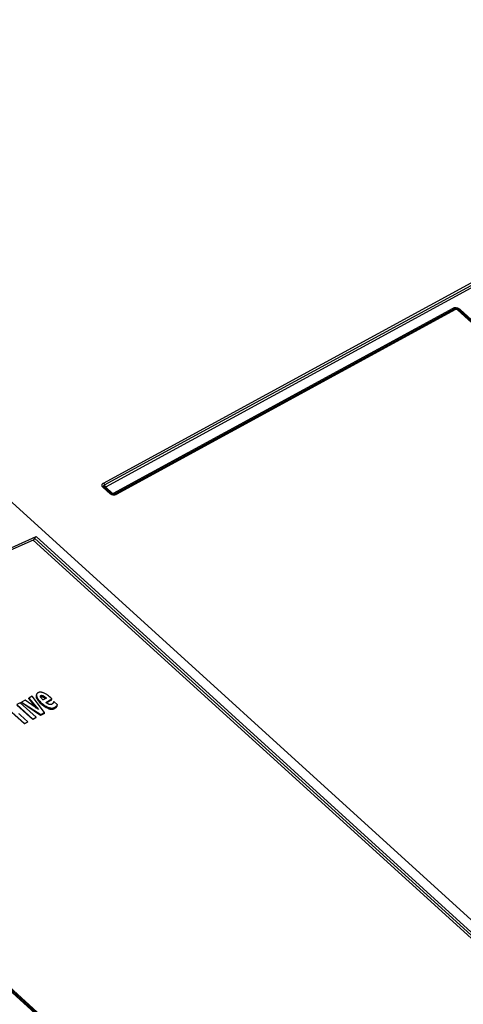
# Model space of a CAD drawing. Extents: x 0 to 594, y 0 to 420.
# Tile 80 of 104: x 519 to 526, y 127 to 142. Entities that reach past the tile are written whole.
import ezdxf

# ---------------------------------------------------------------- set-up
doc = ezdxf.new("R2010")
doc.units = 0
doc.header["$LTSCALE"] = 32.67
doc.layers.get('0').update_dxf_attribs({"linetype": 'CONTINUOUS'})

msp = doc.modelspace()

# ---------------------------------------------------------------- linework, layer by layer
at = {"color": 7, "linetype": 'CONTINUOUS'}
for p, q in [((510.505, 142.066), (550.85, 105.343)), ((556.53, 109.622), (525.92, 137.483)), ((520.444, 134.585), (520.337, 134.683)), ((520.337, 134.683), (520.337, 134.683)), ((520.337, 134.683), (520.337, 134.683)), ((520.447, 134.583), (520.444, 134.585)), ((519.198, 131.387), (519.148, 131.359)), ((519.395, 131.13), (519.198, 131.387)), ((519.267, 131.415), (519.263, 131.398)), ((519.329, 131.38), (519.33, 131.381)), ((518.957, 131.248), (519.207, 131.02)), ((519.01, 131.284), (518.959, 131.256)), ((518.959, 131.256), (519.209, 131.029)), ((519.26, 131.056), (519.01, 131.284)), ((519.031, 131.287), (519.033, 131.297)), ((519.332, 131.086), (519.031, 131.287)), ((519.086, 131.326), (519.033, 131.297)), ((519.033, 131.297), (519.336, 131.098)), ((519.296, 131.18), (519.086, 131.326)), ((519.145, 131.346), (519.148, 131.359)), ((519.145, 131.346), (519.263, 131.202)), ((519.148, 131.359), (519.296, 131.18)), ((519.423, 131.358), (519.371, 131.329)), ((519.412, 131.292), (519.51, 131.346)), ((519.505, 131.325), (519.423, 131.283)), ((519.51, 131.346), (519.492, 131.362)), ((519.505, 131.325), (519.51, 131.346)), ((519.534, 131.292), (519.538, 131.306)), ((519.596, 131.255), (519.538, 131.306)), ((519.591, 131.234), (519.596, 131.255)), ((518.872, 131.138), (519.076, 130.951)), ((518.88, 131.137), (519.078, 130.957)), ((519.129, 130.985), (519.017, 131.087)), ((519.392, 131.117), (519.332, 131.086)), ((519.332, 131.086), (519.336, 131.098)), ((519.336, 131.098), (519.395, 131.13)), ((519.392, 131.117), (519.395, 131.13)), ((519.127, 130.978), (519.076, 130.951)), ((519.076, 130.951), (519.078, 130.957)), ((519.078, 130.957), (519.129, 130.985)), ((519.127, 130.978), (519.129, 130.985)), ((519.257, 131.047), (519.207, 131.02)), ((519.207, 131.02), (519.209, 131.029)), ((519.209, 131.029), (519.26, 131.056)), ((519.257, 131.047), (519.26, 131.056))]:
    msp.add_line(p, q, dxfattribs=at)
at = {"color": 9, "linetype": 'CONTINUOUS'}
for p, q in [((520.321, 134.75), (531.268, 140.718)), ((520.339, 134.72), (531.286, 140.689)), ((520.357, 134.691), (531.304, 140.659)), ((525.824, 137.503), (520.473, 134.586)), ((525.848, 137.495), (520.496, 134.577)), ((525.871, 137.486), (520.52, 134.568)), ((556.511, 109.62), (525.901, 137.481)), ((556.55, 109.624), (525.94, 137.485)), ((520.425, 134.583), (520.317, 134.681)), ((520.464, 134.587), (520.357, 134.685)), ((519.238, 133.879), (549.861, 106.006)), ((519.261, 133.905), (549.889, 106.028)), ((519.215, 133.852), (549.833, 105.983)), ((519.268, 131.36), (519.272, 131.377)), ((519.33, 131.381), (519.335, 131.399)), ((519.37, 131.375), (519.375, 131.394)), ((519.338, 131.269), (519.342, 131.285)), ((544.712, 103.206), (514.085, 131.083)), ((544.735, 103.211), (514.112, 131.084)), ((544.758, 103.215), (514.139, 131.085)), ((519.452, 131.194), (519.456, 131.211)), ((519.552, 131.195), (519.557, 131.214))]:
    msp.add_line(p, q, dxfattribs=at)
for points in [[(525.94, 137.485), (525.937, 137.488), (525.933, 137.491), (525.929, 137.494), (525.925, 137.496), (525.921, 137.499), (525.916, 137.501), (525.912, 137.503), (525.907, 137.505), (525.903, 137.507), (525.898, 137.508), (525.893, 137.51), (525.888, 137.511), (525.883, 137.511), (525.878, 137.512), (525.873, 137.513), (525.868, 137.513), (525.863, 137.513), (525.858, 137.513), (525.854, 137.512), (525.849, 137.512), (525.844, 137.511), (525.84, 137.51), (525.836, 137.508), (525.832, 137.507), (525.828, 137.505), (525.824, 137.503)], [(525.824, 137.503), (525.826, 137.501), (525.828, 137.5), (525.83, 137.498), (525.832, 137.497), (525.834, 137.496), (525.836, 137.495), (525.838, 137.495), (525.84, 137.494), (525.842, 137.494), (525.844, 137.494), (525.846, 137.494), (525.849, 137.495)], [(525.859, 137.499), (525.856, 137.498), (525.853, 137.497), (525.85, 137.496), (525.848, 137.495)], [(525.871, 137.486), (525.869, 137.488), (525.867, 137.489), (525.865, 137.491), (525.863, 137.492), (525.861, 137.493), (525.859, 137.494), (525.857, 137.494), (525.855, 137.495), (525.853, 137.495), (525.851, 137.495), (525.849, 137.495)], [(525.901, 137.481), (525.899, 137.482), (525.898, 137.483), (525.897, 137.484), (525.895, 137.485), (525.893, 137.486), (525.892, 137.487), (525.89, 137.487), (525.888, 137.488), (525.886, 137.488), (525.884, 137.488), (525.883, 137.488), (525.881, 137.488), (525.879, 137.488), (525.877, 137.488), (525.876, 137.488), (525.874, 137.487), (525.873, 137.486), (525.871, 137.486)], [(525.901, 137.481), (525.903, 137.482), (525.905, 137.483), (525.907, 137.484), (525.909, 137.485), (525.911, 137.485), (525.913, 137.485), (525.914, 137.485), (525.916, 137.485), (525.917, 137.485), (525.918, 137.485), (525.92, 137.484), (525.92, 137.483)], [(525.94, 137.485), (525.938, 137.484), (525.936, 137.483), (525.934, 137.482), (525.932, 137.482), (525.93, 137.481), (525.929, 137.481), (525.927, 137.481), (525.925, 137.481), (525.924, 137.481), (525.923, 137.482)], [(520.317, 134.681), (520.315, 134.683), (520.312, 134.686), (520.31, 134.689), (520.308, 134.692), (520.306, 134.695), (520.304, 134.698), (520.303, 134.701), (520.301, 134.704), (520.3, 134.707), (520.3, 134.711), (520.299, 134.714), (520.299, 134.717), (520.299, 134.72), (520.3, 134.723), (520.301, 134.726), (520.301, 134.729), (520.303, 134.731), (520.304, 134.734), (520.306, 134.737), (520.308, 134.739), (520.31, 134.742), (520.312, 134.744), (520.315, 134.746), (520.318, 134.748), (520.321, 134.75)], [(520.317, 134.681), (520.32, 134.682), (520.322, 134.683), (520.324, 134.684), (520.326, 134.684), (520.327, 134.685), (520.329, 134.685), (520.331, 134.685), (520.332, 134.685), (520.334, 134.685), (520.335, 134.684), (520.336, 134.683), (520.337, 134.683)], [(520.321, 134.75), (520.323, 134.748), (520.325, 134.746), (520.327, 134.744), (520.328, 134.741), (520.33, 134.739), (520.332, 134.736), (520.333, 134.734), (520.335, 134.731), (520.336, 134.728), (520.337, 134.726), (520.338, 134.723)], [(520.337, 134.683), (520.335, 134.684), (520.334, 134.686), (520.332, 134.688), (520.331, 134.69), (520.33, 134.692), (520.329, 134.694), (520.328, 134.696), (520.328, 134.698), (520.327, 134.7), (520.327, 134.702), (520.327, 134.704), (520.328, 134.706), (520.328, 134.708), (520.329, 134.71), (520.33, 134.712), (520.331, 134.713), (520.332, 134.715), (520.334, 134.716), (520.335, 134.718), (520.337, 134.719), (520.339, 134.72)], [(520.357, 134.691), (520.355, 134.693), (520.353, 134.695), (520.351, 134.697), (520.35, 134.699), (520.348, 134.702), (520.346, 134.704), (520.345, 134.707), (520.343, 134.709), (520.342, 134.712), (520.341, 134.715), (520.34, 134.718), (520.338, 134.723)], [(520.357, 134.685), (520.355, 134.684), (520.353, 134.683), (520.351, 134.682), (520.349, 134.681), (520.347, 134.681), (520.345, 134.681), (520.343, 134.68), (520.342, 134.681), (520.341, 134.681), (520.339, 134.681)], [(520.357, 134.685), (520.356, 134.685), (520.356, 134.686), (520.356, 134.686), (520.355, 134.687), (520.355, 134.687), (520.355, 134.688), (520.355, 134.688), (520.355, 134.689), (520.355, 134.689), (520.356, 134.689), (520.356, 134.69), (520.356, 134.69), (520.357, 134.691), (520.357, 134.691)], [(520.425, 134.583), (520.427, 134.584), (520.429, 134.585), (520.431, 134.586), (520.433, 134.587), (520.435, 134.587), (520.436, 134.587), (520.438, 134.587), (520.439, 134.587), (520.441, 134.587), (520.442, 134.587), (520.443, 134.586), (520.444, 134.585)], [(520.52, 134.568), (520.517, 134.567), (520.513, 134.565), (520.51, 134.564), (520.506, 134.563), (520.503, 134.562), (520.499, 134.561), (520.495, 134.561), (520.491, 134.56), (520.486, 134.56), (520.482, 134.56), (520.478, 134.561), (520.474, 134.561), (520.469, 134.562), (520.465, 134.563), (520.461, 134.564), (520.457, 134.565), (520.453, 134.566), (520.449, 134.568), (520.445, 134.57), (520.441, 134.572), (520.438, 134.574), (520.434, 134.576), (520.431, 134.578), (520.428, 134.581), (520.425, 134.583)], [(520.446, 134.584), (520.445, 134.584), (520.445, 134.585)], [(520.464, 134.587), (520.462, 134.586), (520.46, 134.585), (520.458, 134.584), (520.456, 134.584), (520.454, 134.583), (520.452, 134.583), (520.451, 134.583), (520.449, 134.583), (520.448, 134.583), (520.446, 134.584)], [(520.473, 134.586), (520.472, 134.585), (520.472, 134.585), (520.471, 134.585), (520.47, 134.585), (520.47, 134.585), (520.469, 134.585), (520.468, 134.585), (520.468, 134.585), (520.467, 134.585), (520.466, 134.586), (520.466, 134.586), (520.465, 134.586), (520.465, 134.587), (520.464, 134.587)], [(520.473, 134.586), (520.475, 134.584), (520.477, 134.582), (520.479, 134.581), (520.481, 134.58), (520.483, 134.579), (520.485, 134.578), (520.487, 134.577), (520.489, 134.577), (520.491, 134.577), (520.493, 134.576), (520.495, 134.577), (520.498, 134.577)], [(520.496, 134.577), (520.494, 134.576), (520.492, 134.575), (520.49, 134.574), (520.488, 134.574)], [(520.52, 134.568), (520.518, 134.57), (520.516, 134.572), (520.514, 134.573), (520.512, 134.574), (520.51, 134.575), (520.508, 134.576), (520.506, 134.577), (520.504, 134.577), (520.502, 134.577), (520.5, 134.578), (520.498, 134.577)]]:
    msp.add_lwpolyline(points, dxfattribs=at)
at = {"color": 7, "linetype": 'CONTINUOUS'}
for points in [[(525.92, 137.483), (525.917, 137.486), (525.913, 137.489), (525.909, 137.492), (525.905, 137.494), (525.9, 137.496), (525.896, 137.497), (525.891, 137.499), (525.887, 137.5), (525.882, 137.5), (525.877, 137.501), (525.873, 137.501), (525.868, 137.5), (525.863, 137.5), (525.859, 137.499)], [(520.488, 134.574), (520.487, 134.574), (520.485, 134.573), (520.483, 134.573), (520.48, 134.573), (520.478, 134.573), (520.475, 134.573), (520.473, 134.573), (520.47, 134.573), (520.468, 134.574), (520.465, 134.575), (520.463, 134.575), (520.46, 134.576), (520.458, 134.577), (520.455, 134.578), (520.453, 134.579), (520.451, 134.58), (520.449, 134.582), (520.447, 134.583)], [(514.085, 131.083), (514.38, 131.273), (514.674, 131.458), (514.968, 131.641), (515.262, 131.819), (515.554, 131.994), (515.846, 132.165), (516.137, 132.332), (516.427, 132.495), (516.715, 132.654), (517.003, 132.809), (517.29, 132.96), (517.576, 133.108), (517.86, 133.251), (518.143, 133.39), (518.425, 133.525), (518.705, 133.656), (518.984, 133.783), (519.261, 133.905)], [(519.215, 133.852), (519.217, 133.853), (519.218, 133.854), (519.22, 133.855), (519.222, 133.857), (519.224, 133.858), (519.226, 133.86), (519.228, 133.862), (519.229, 133.864), (519.231, 133.866), (519.233, 133.868), (519.234, 133.871), (519.235, 133.873), (519.237, 133.876), (519.238, 133.879)], [(519.238, 133.879), (519.239, 133.881), (519.241, 133.884), (519.242, 133.887), (519.244, 133.889), (519.245, 133.891), (519.247, 133.893), (519.248, 133.896), (519.25, 133.897), (519.252, 133.899), (519.254, 133.901), (519.256, 133.902), (519.258, 133.903), (519.259, 133.904), (519.261, 133.905)], [(519.215, 133.852), (518.943, 133.731), (518.669, 133.606), (518.394, 133.477), (518.118, 133.345), (517.84, 133.208), (517.561, 133.067), (517.281, 132.923), (517, 132.774), (516.718, 132.622), (516.434, 132.466), (516.15, 132.306), (515.865, 132.143), (515.579, 131.975), (515.292, 131.804), (515.005, 131.63), (514.717, 131.452), (514.428, 131.27), (514.139, 131.085)], [(519.263, 131.398), (519.262, 131.396), (519.262, 131.392), (519.261, 131.388), (519.262, 131.383), (519.262, 131.378), (519.263, 131.373), (519.265, 131.367), (519.268, 131.36)], [(519.267, 131.415), (519.267, 131.414), (519.266, 131.41), (519.266, 131.405), (519.266, 131.4), (519.267, 131.395), (519.268, 131.39), (519.27, 131.384), (519.272, 131.377)], [(519.289, 131.442), (519.285, 131.439), (519.281, 131.436), (519.278, 131.434), (519.275, 131.431), (519.273, 131.428), (519.271, 131.424), (519.269, 131.421), (519.268, 131.417), (519.267, 131.415)], [(519.272, 131.377), (519.276, 131.368), (519.281, 131.359), (519.286, 131.35), (519.292, 131.34), (519.3, 131.33), (519.308, 131.319), (519.318, 131.308), (519.33, 131.297), (519.342, 131.285)], [(519.309, 131.45), (519.302, 131.447), (519.296, 131.445), (519.292, 131.443), (519.289, 131.442)], [(519.348, 131.45), (519.339, 131.451), (519.333, 131.452), (519.327, 131.452), (519.323, 131.452), (519.319, 131.452), (519.315, 131.451), (519.312, 131.45), (519.309, 131.45)], [(519.328, 131.385), (519.327, 131.387), (519.327, 131.388), (519.327, 131.39), (519.328, 131.391)], [(519.328, 131.391), (519.328, 131.392), (519.329, 131.394), (519.33, 131.395), (519.331, 131.396), (519.332, 131.397), (519.333, 131.398), (519.335, 131.399)], [(519.338, 131.364), (519.335, 131.369), (519.332, 131.373), (519.33, 131.377), (519.329, 131.381), (519.328, 131.385)], [(519.33, 131.381), (519.332, 131.382), (519.335, 131.383), (519.337, 131.383), (519.339, 131.384), (519.341, 131.384), (519.343, 131.384), (519.345, 131.384), (519.348, 131.383), (519.35, 131.383), (519.353, 131.382), (519.356, 131.381), (519.359, 131.38), (519.362, 131.379), (519.366, 131.377), (519.37, 131.375)], [(519.335, 131.399), (519.337, 131.4), (519.339, 131.401), (519.342, 131.402), (519.344, 131.402), (519.346, 131.403), (519.348, 131.403), (519.35, 131.403), (519.352, 131.402), (519.355, 131.402), (519.358, 131.401), (519.36, 131.401), (519.363, 131.4), (519.367, 131.398), (519.371, 131.396), (519.375, 131.394)], [(519.408, 131.427), (519.396, 131.433), (519.386, 131.438), (519.377, 131.441), (519.37, 131.444), (519.363, 131.446), (519.357, 131.448), (519.352, 131.449), (519.348, 131.45)], [(519.37, 131.375), (519.376, 131.371), (519.383, 131.367), (519.389, 131.362), (519.395, 131.358), (519.401, 131.353), (519.406, 131.349)], [(519.375, 131.394), (519.383, 131.389), (519.392, 131.383), (519.402, 131.376), (519.412, 131.368), (519.423, 131.358)], [(519.492, 131.362), (519.472, 131.38), (519.455, 131.394), (519.441, 131.405), (519.428, 131.414), (519.417, 131.421), (519.408, 131.427)], [(519.268, 131.36), (519.272, 131.352), (519.276, 131.343), (519.282, 131.333), (519.288, 131.324), (519.296, 131.314), (519.304, 131.303), (519.314, 131.292), (519.325, 131.281), (519.338, 131.269)], [(519.355, 131.344), (519.35, 131.35), (519.344, 131.357), (519.338, 131.364)], [(519.338, 131.269), (519.352, 131.256), (519.366, 131.245), (519.378, 131.236), (519.39, 131.227), (519.402, 131.22), (519.413, 131.213), (519.423, 131.208), (519.433, 131.203), (519.443, 131.198), (519.452, 131.194)], [(519.342, 131.285), (519.357, 131.272), (519.37, 131.261), (519.383, 131.252), (519.395, 131.243), (519.406, 131.236), (519.417, 131.229), (519.427, 131.224), (519.437, 131.219), (519.447, 131.215), (519.456, 131.211)], [(519.371, 131.329), (519.367, 131.333), (519.362, 131.338), (519.355, 131.344)], [(519.461, 131.261), (519.455, 131.264), (519.449, 131.267), (519.443, 131.27), (519.436, 131.273), (519.43, 131.277), (519.424, 131.282), (519.418, 131.286), (519.412, 131.292)], [(519.51, 131.262), (519.507, 131.261), (519.503, 131.259), (519.5, 131.258), (519.496, 131.258), (519.493, 131.257), (519.489, 131.257), (519.486, 131.257), (519.482, 131.257), (519.478, 131.257), (519.474, 131.258), (519.47, 131.259), (519.466, 131.26), (519.461, 131.261)], [(519.522, 131.271), (519.519, 131.268), (519.516, 131.266), (519.513, 131.264), (519.51, 131.262)], [(519.53, 131.282), (519.529, 131.28), (519.527, 131.277), (519.525, 131.274), (519.522, 131.271)], [(519.536, 131.299), (519.535, 131.295), (519.533, 131.289), (519.53, 131.282)], [(519.538, 131.306), (519.537, 131.301), (519.536, 131.299)], [(519.552, 131.195), (519.557, 131.198), (519.563, 131.201), (519.568, 131.205), (519.572, 131.209), (519.577, 131.213), (519.581, 131.218), (519.584, 131.223), (519.588, 131.228), (519.591, 131.234)], [(519.557, 131.214), (519.563, 131.217), (519.568, 131.221), (519.573, 131.224), (519.578, 131.229), (519.582, 131.233), (519.586, 131.238), (519.59, 131.243), (519.593, 131.249), (519.596, 131.255)], [(519.017, 131.087), (519.008, 131.095), (518.999, 131.104), (518.991, 131.112)], [(519.452, 131.194), (519.459, 131.192), (519.466, 131.19), (519.472, 131.188), (519.479, 131.186), (519.485, 131.185), (519.491, 131.184), (519.496, 131.184), (519.502, 131.183), (519.508, 131.183), (519.513, 131.184), (519.519, 131.184), (519.524, 131.185), (519.529, 131.186), (519.535, 131.188), (519.54, 131.19), (519.546, 131.192), (519.552, 131.195)], [(519.456, 131.211), (519.464, 131.208), (519.471, 131.206), (519.478, 131.204), (519.485, 131.203), (519.491, 131.202), (519.498, 131.201), (519.504, 131.201), (519.509, 131.201), (519.515, 131.201), (519.521, 131.202), (519.527, 131.203), (519.533, 131.204), (519.539, 131.206), (519.545, 131.208), (519.551, 131.21), (519.557, 131.214)]]:
    msp.add_lwpolyline(points, dxfattribs=at)

doc.saveas('drawing.dxf')
